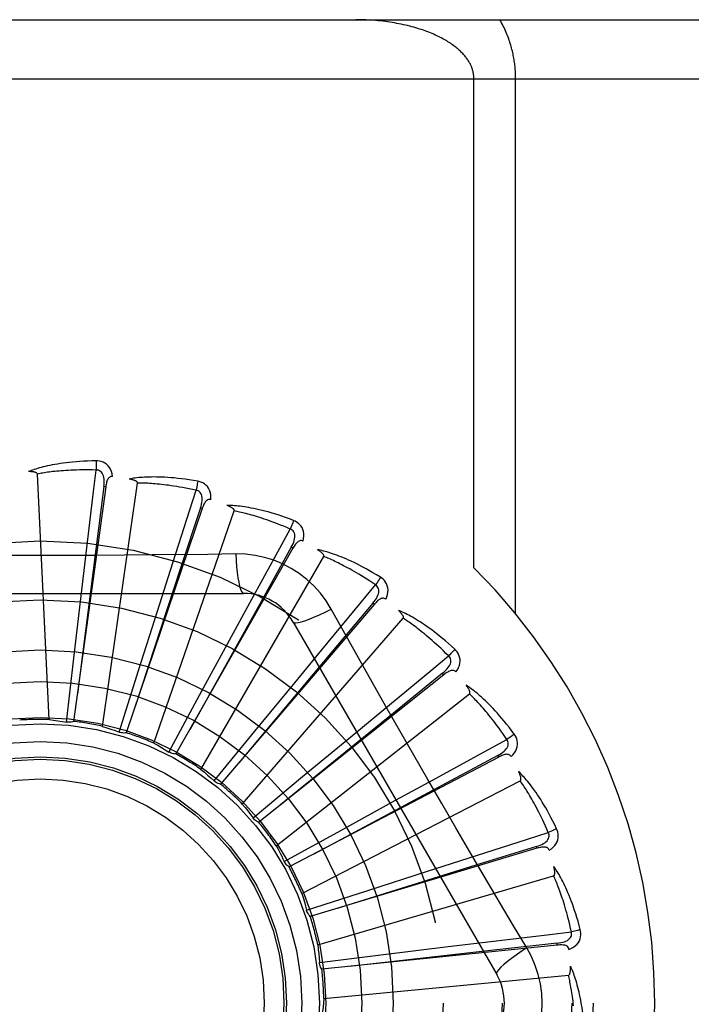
# Model space of a CAD drawing. Header units: inches. Extents: x 0 to 227, y 0 to 147.
# Tile 177 of 256: x 97.911 to 98.253, y 79.992 to 80.492. Entities that reach past the tile are written whole.
import ezdxf

# ---------------------------------------------------------------- set-up
doc = ezdxf.new("R2010")
doc.units = ezdxf.units.IN
doc.header["$LTSCALE"] = 12.4666666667
doc.header["$MEASUREMENT"] = 0
doc.linetypes.add('HIDDEN', pattern=[0.2, 0.1, -0.1])
doc.layers.add('RIGHTHAND_DOOR_ASSEMBLY', color=7, linetype='CONTINUOUS')

msp = doc.modelspace()

# ---------------------------------------------------------------- linework, layer by layer
at = {"layer": 'RIGHTHAND_DOOR_ASSEMBLY', "color": 8, "linetype": 'HIDDEN'}
for p, q in [((97.4379499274, 80.4923932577), (98.4999499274, 80.4923932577)), ((97.4379499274, 80.4623932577), (98.5299499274, 80.4623932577)), ((98.14202352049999, 80.2137606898), (98.14202352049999, 80.4623932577)), ((98.163236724, 80.1903715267), (98.163236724, 80.4623932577)), ((97.92602486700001, 80.13657187), (97.9200786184, 80.2613989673)), ((97.9548048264, 80.25487510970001), (97.938480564, 80.1356355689)), ((97.95322817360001, 80.1331005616), (97.97101308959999, 80.2567973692)), ((97.95480485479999, 80.2548753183), (97.95385405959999, 80.2550050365)), ((98.00387714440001, 80.243819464), (98.0029680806, 80.24412677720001)), ((98.0038770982, 80.2438193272), (97.96528158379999, 80.1298239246)), ((97.9792829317, 80.1245437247), (98.0201562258, 80.2426393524)), ((98.04997029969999, 80.2236764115), (98.0491358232, 80.22415021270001)), ((97.9422712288, 80.1994137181), (97.9448338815, 80.2210159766)), ((98.0499702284, 80.223676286), (97.9904984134, 80.1190451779)), ((98.00324745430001, 80.11121062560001), (98.0657318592, 80.2194367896)), ((98.0209084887, 80.2207475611), (98.0067397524, 80.2205381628)), ((97.98107384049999, 80.19173213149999), (97.98767843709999, 80.21245902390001)), ((97.8180079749, 80.20072665), (98.0248918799, 80.20072665)), ((97.9385748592, 80.1678358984), (97.9422712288, 80.1994137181)), ((98.0914183, 80.1951740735), (98.0132196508, 80.1036889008)), ((98.0177214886, 80.1768459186), (98.0281293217, 80.1959483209)), ((98.0914183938, 80.1951741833), (98.0906886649, 80.1957973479)), ((97.9714681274, 80.1614245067), (97.98107384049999, 80.19173213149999)), ((98.02425560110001, 80.0935831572), (98.1060927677, 80.1880282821)), ((98.05015096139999, 80.18614331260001), (98.1535929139, 80.0069765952)), ((98.0025536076, 80.1489038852), (98.0177214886, 80.1768459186)), ((98.0508896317, 80.155293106), (98.0647245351, 80.17208060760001)), ((97.93482171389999, 80.1352567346), (97.9385748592, 80.1678358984)), ((97.9616171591, 80.1301443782), (97.9714681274, 80.1614245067)), ((98.1267232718, 80.1593428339), (98.0326240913, 80.0843101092)), ((98.12672338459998, 80.159342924), (98.1261247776, 80.1600929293)), ((98.03070778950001, 80.13072656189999), (98.0508896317, 80.155293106)), ((97.98696085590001, 80.1200533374), (98.0025536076, 80.1489038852)), ((98.0415480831, 80.0722984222), (98.13978020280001, 80.149549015)), ((98.0793794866, 80.1278526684), (98.0961414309, 80.14171852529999)), ((98.00993681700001, 80.1053483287), (98.03070778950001, 80.13072656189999)), ((98.0549131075, 80.1075495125), (98.0793794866, 80.1278526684)), ((98.15460913, 80.1174776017), (98.04801040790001, 80.0616092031)), ((98.154609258, 80.1174776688), (98.15416340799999, 80.11832740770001)), ((98.0297146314, 80.0865608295), (98.0549131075, 80.1075495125)), ((98.0544999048, 80.0481257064), (98.165576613, 80.1053897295)), ((98.10216135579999, 80.0955163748), (98.1212445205, 80.1059594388)), ((98.0742947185, 80.0802104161), (98.10216135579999, 80.0955163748)), ((98.045579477, 80.0643698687), (98.0742947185, 80.0802104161)), ((98.1740680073, 80.0710914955), (98.0588224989, 80.0364066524)), ((98.17406814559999, 80.0710915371), (98.1737911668, 80.0720102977)), ((98.0456990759, 80.064128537), (98.04557946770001, 80.0643698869)), ((98.11841184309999, 80.059452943), (98.139126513, 80.0660957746)), ((98.0881521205, 80.0496973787), (98.11841184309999, 80.059452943)), ((98.0626429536, 80.0219386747), (98.1825496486, 80.057146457)), ((98.05695795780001, 80.0395774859), (98.0881521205, 80.0496973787)), ((98.1689398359, 80.02043676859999), (98.1616741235, 80.0326025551)), ((98.18439660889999, 80.0218610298), (98.06466958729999, 80.0096133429)), ((98.0959844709, 80.01711322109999), (98.12754361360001, 80.0209657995)), ((98.12754361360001, 80.0209657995), (98.1491411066, 80.02356830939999)), ((98.18439675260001, 80.0218610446), (98.18429865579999, 80.0228156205)), ((98.06343882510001, 80.0130797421), (98.0959844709, 80.01711322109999)), ((98.0656829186, 79.99468379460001), (98.1900858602, 80.0065628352))]:
    msp.add_line(p, q, dxfattribs=at)
for points in [[(98.14202352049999, 80.4623932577), (98.1420196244, 80.46273098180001), (98.1420084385, 80.46306587), (98.1419900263, 80.4633967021), (98.141964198, 80.4637269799), (98.1419308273, 80.46406019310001), (98.1418897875, 80.4643951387), (98.14184096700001, 80.4647317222), (98.14178419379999, 80.465070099), (98.14171932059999, 80.4654103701), (98.14164616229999, 80.4657525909), (98.141564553, 80.4660968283), (98.14147428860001, 80.4664431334), (98.1413751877, 80.4667915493), (98.1412670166, 80.4671421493), (98.14114958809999, 80.4674949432), (98.1410225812, 80.46785014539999), (98.1408857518, 80.4682078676), (98.1407386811, 80.4685684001), (98.140581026, 80.4689319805), (98.14041231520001, 80.46929883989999), (98.1402321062, 80.4696692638), (98.1400399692, 80.4700432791), (98.1398354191, 80.4704210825), (98.1396181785, 80.4708024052), (98.1393878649, 80.4711871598), (98.13914430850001, 80.4715749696), (98.13888725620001, 80.4719655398), (98.138616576, 80.4723585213), (98.1383320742, 80.472753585), (98.1380336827, 80.4731503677), (98.137721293, 80.47354849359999), (98.13739483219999, 80.4739476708), (98.1370541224, 80.47434766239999), (98.13669937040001, 80.47474792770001), (98.1363306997, 80.4751479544), (98.1359481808, 80.4755474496), (98.13555270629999, 80.4759453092), (98.13514193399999, 80.47634347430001), (98.13471422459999, 80.47674328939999), (98.1342683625, 80.47714517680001), (98.1338019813, 80.4775506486), (98.1333168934, 80.4779575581), (98.1328139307, 80.4783645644), (98.1322936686, 80.4787709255), (98.1317571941, 80.4791754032), (98.1312038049, 80.4795782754), (98.1306332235, 80.4799794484), (98.13004526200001, 80.4803787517), (98.1294396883, 80.4807760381), (98.1288163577, 80.48117110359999), (98.1281750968, 80.4815637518), (98.12751575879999, 80.4819537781), (98.1268381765, 80.48234097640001), (98.12614223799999, 80.4827251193), (98.1254278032, 80.4831059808), (98.12469478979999, 80.4834833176), (98.12394308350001, 80.4838568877), (98.12317264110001, 80.4842264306), (98.12238338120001, 80.48459168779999), (98.12157530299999, 80.4849523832), (98.1207483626, 80.4853082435), (98.11990260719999, 80.4856589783), (98.11903803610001, 80.4860043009), (98.118154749, 80.4863439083), (98.1172527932, 80.4866775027), (98.1163323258, 80.4870047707), (98.1153934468, 80.4873254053), (98.1144363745, 80.4876390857), (98.11346126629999, 80.4879454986), (98.1124684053, 80.4882443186), (98.11145801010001, 80.4885352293), (98.1104304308, 80.4888179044), (98.1093859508, 80.48909202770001), (98.1083249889, 80.4893572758), (98.10724789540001, 80.4896133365), (98.1061551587, 80.4898598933), (98.1050472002, 80.490096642), (98.10392457, 80.4903232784), (98.1027877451, 80.4905395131), (98.1016373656, 80.4907450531), (98.1004739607, 80.490939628), (98.0992983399, 80.4911229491), (98.0981111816, 80.4912947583), (98.0969134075, 80.4914547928), (98.0957058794, 80.4916028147), (98.0944894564, 80.4917386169), (98.0932650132, 80.49186200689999), (98.09203336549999, 80.491972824), (98.09079533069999, 80.4920709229), (98.08955177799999, 80.4921561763), (98.0883035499, 80.4922284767), (98.08705154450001, 80.4922877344), (98.0857966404, 80.4923338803), (98.0845397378, 80.4923668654), (98.0832821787, 80.4923866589), (98.0820235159, 80.4923932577)], [(98.163236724, 80.4623932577), (98.1632329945, 80.463065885), (98.16322159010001, 80.4637407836), (98.1632025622, 80.4644178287), (98.1631757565, 80.4650973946), (98.1631410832, 80.4657797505), (98.1630983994, 80.4664650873), (98.16304758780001, 80.467153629), (98.1629884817, 80.4678455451), (98.16292093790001, 80.46854103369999), (98.1628447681, 80.4692402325), (98.16275980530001, 80.4699433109), (98.16266584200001, 80.4706503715), (98.16256269, 80.4713615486), (98.162450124, 80.4720769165), (98.1623279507, 80.4727965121), (98.162195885, 80.47352058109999), (98.1620537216, 80.4742491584), (98.16190102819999, 80.4749829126), (98.1617374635, 80.475722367), (98.1615625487, 80.4764679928), (98.16137586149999, 80.47722033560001), (98.16117689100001, 80.4779796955), (98.1609650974, 80.478746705), (98.16074014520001, 80.47952091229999), (98.1605015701, 80.4803023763), (98.1602492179, 80.4810901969), (98.1599828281, 80.4818837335), (98.1597022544, 80.4826822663), (98.15940729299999, 80.48348510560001), (98.159097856, 80.4842915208), (98.1587737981, 80.4851007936), (98.1584350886, 80.4859121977), (98.1580816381, 80.48672500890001), (98.15771347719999, 80.4875385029), (98.1573305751, 80.488351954), (98.1569330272, 80.48916464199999), (98.1565208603, 80.48997584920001), (98.1560942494, 80.4907848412), (98.15565340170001, 80.4915905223), (98.1551982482, 80.4923932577)], [(97.9498931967, 80.2681094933), (97.9476648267, 80.2680624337), (97.94553256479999, 80.2679880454), (97.94349859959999, 80.2678893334), (97.94155681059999, 80.2677683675), (97.93970296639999, 80.2676268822), (97.93793340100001, 80.2674671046), (97.9362441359, 80.2672907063), (97.93463173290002, 80.2670997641), (97.9330924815, 80.2668959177), (97.9316231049, 80.2666811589), (97.93022006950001, 80.2664571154), (97.92888034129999, 80.2662257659), (97.9276003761, 80.26598938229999), (97.9263780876, 80.2657481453), (97.9252107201, 80.26550287), (97.92409677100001, 80.2652532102), (97.9230344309, 80.26499861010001), (97.92202195, 80.2647398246), (97.9210576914, 80.2644768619), (97.92013953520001, 80.2642109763), (97.9192655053, 80.2639429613), (97.91843352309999, 80.2636739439), (97.9176415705, 80.2634055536), (97.916887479, 80.2631368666), (97.9161681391, 80.2628671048), (97.91548444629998, 80.26259706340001)], [(97.95828247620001, 80.2601413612), (97.95804336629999, 80.2614784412), (97.9576956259, 80.26269310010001), (97.95723773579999, 80.26379354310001), (97.95667485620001, 80.264768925), (97.9560094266, 80.2656187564), (97.9552527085, 80.2663399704), (97.95440639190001, 80.2669312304), (97.9535047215, 80.2673973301), (97.9525720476, 80.2677338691), (97.9516399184, 80.2679594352), (97.9507512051, 80.2680850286), (97.9498931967, 80.2681094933)], [(97.9498931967, 80.2681094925), (97.9499300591, 80.26748764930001), (97.9499569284, 80.2667770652), (97.949972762, 80.2660006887), (97.9499772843, 80.26517273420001), (97.9499704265, 80.2643083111), (97.9499525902, 80.2634368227)], [(97.9200786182, 80.2613989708), (97.9200380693, 80.26156710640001), (97.9199597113, 80.261716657), (97.9198397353, 80.2618466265), (97.9196895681, 80.2619600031), (97.9195185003, 80.2620588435), (97.9193291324, 80.2621449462), (97.91912738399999, 80.2622203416), (97.9189125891, 80.26228639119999), (97.9186857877, 80.26234505), (97.91844778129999, 80.2623965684), (97.91819954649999, 80.26244175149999), (97.91794159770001, 80.26248089), (97.91767518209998, 80.2625144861), (97.9173990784, 80.26254271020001), (97.91711286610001, 80.2625659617), (97.91681539, 80.26258405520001), (97.9165001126, 80.2625971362), (97.91618276, 80.2626046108), (97.91587857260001, 80.2626058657), (97.91558247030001, 80.2626011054)], [(97.94995285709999, 80.2634368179), (97.9481029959, 80.2634767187), (97.946327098, 80.2634996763), (97.9446267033, 80.26350502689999), (97.9429971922, 80.2634947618), (97.9414353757, 80.2634702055), (97.9399385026, 80.2634326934), (97.93850360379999, 80.2633836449), (97.93712814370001, 80.2633241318), (97.93580936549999, 80.26325538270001), (97.9345449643, 80.2631783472), (97.9333324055, 80.2630940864), (97.9321696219, 80.26300349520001), (97.9310543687, 80.2629075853), (97.92998464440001, 80.2628070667), (97.9289582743, 80.26270289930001), (97.9279735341, 80.2625953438), (97.927028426, 80.2624849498), (97.926121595, 80.2623718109), (97.92525143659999, 80.2622561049), (97.92441670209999, 80.2621381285), (97.9236160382, 80.2620181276), (97.922848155, 80.2618964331), (97.9221117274, 80.26177335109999), (97.92140550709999, 80.2616492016), (97.9207275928, 80.2615244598), (97.9200786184, 80.2613989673)], [(97.9448338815, 80.2210159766), (97.94862259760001, 80.2524696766), (97.94995285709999, 80.2634368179)], [(97.9538525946, 80.2550048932), (97.953962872, 80.2560368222), (97.95401927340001, 80.2570180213), (97.9540190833, 80.2579511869), (97.9539600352, 80.2588328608), (97.9538374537, 80.2596625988), (97.9536501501, 80.2604334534), (97.9533983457, 80.2611429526), (97.9530767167, 80.2617741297), (97.9526816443, 80.2623089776), (97.952218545, 80.2627457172), (97.9516892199, 80.2630757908), (97.95111943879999, 80.2633011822), (97.9505385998, 80.2634215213), (97.9499485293, 80.2634373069)], [(97.9582860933, 80.260140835), (97.95782429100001, 80.260158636), (97.95739763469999, 80.2600926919), (97.95700461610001, 80.2599379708), (97.9566497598, 80.2597095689), (97.956339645, 80.25941991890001), (97.95606659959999, 80.2590719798), (97.9558259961, 80.258670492), (97.9556152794, 80.2582225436), (97.95543154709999, 80.25773506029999), (97.9552712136, 80.2572132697), (97.9551302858, 80.2566641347), (97.955007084, 80.2560893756), (97.95489822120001, 80.2554935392), (97.9548048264, 80.25487510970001)], [(98.00155883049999, 80.2577440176), (97.99936182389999, 80.2581195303), (97.9972540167, 80.2584500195), (97.9952381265, 80.2587380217), (97.9933085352, 80.25898672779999), (97.99146141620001, 80.2591986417), (97.989693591, 80.2593766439), (97.9880014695, 80.2595231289), (97.98638206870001, 80.2596407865), (97.9848320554, 80.2597319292), (97.983348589, 80.25979913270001), (97.9819285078, 80.2598446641), (97.980569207, 80.25987104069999), (97.9792676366, 80.2598811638), (97.97802178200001, 80.2598756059), (97.9768290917, 80.2598556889), (97.97568802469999, 80.25982135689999), (97.974596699, 80.259772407), (97.9735535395, 80.25970991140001), (97.97255694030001, 80.2596341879), (97.9716050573, 80.2595468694), (97.9706961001, 80.259449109), (97.9698282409, 80.2593424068), (97.9689998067, 80.2592287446), (97.9682084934, 80.2591076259), (97.9674511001, 80.2589788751), (97.9667286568, 80.2588431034)], [(97.95385405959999, 80.2550050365), (97.94975149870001, 80.22299769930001), (97.94042507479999, 80.1497032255)], [(97.97101308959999, 80.2567973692), (97.9710050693, 80.2569701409), (97.9709564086, 80.2571318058), (97.97086317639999, 80.25728210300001), (97.97073716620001, 80.2574218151), (97.9705879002, 80.2575512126), (97.9704182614, 80.2576715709), (97.9702344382, 80.2577837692), (97.97003603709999, 80.2578892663), (97.9698244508, 80.2579897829), (97.96960050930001, 80.2580854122), (97.9693653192, 80.2581767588), (97.9691194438, 80.258264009), (97.9688642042, 80.2583474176), (97.96859843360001, 80.258427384), (97.968321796, 80.2585043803), (97.9680331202, 80.2585784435), (97.96773140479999, 80.258650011), (97.9674158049, 80.2587183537), (97.96708499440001, 80.2587828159), (97.96673941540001, 80.25884361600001)], [(98.00073310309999, 80.2531444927), (97.9989243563, 80.253534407), (97.99718496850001, 80.2538934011), (97.9955163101, 80.25422045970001), (97.9939142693, 80.25451862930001), (97.9923760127, 80.2547900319), (97.9908990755, 80.2550364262), (97.98948081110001, 80.25525976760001), (97.9881189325, 80.2554615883), (97.9868109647, 80.255643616), (97.9855548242, 80.25580721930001), (97.984348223, 80.2559539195), (97.98318930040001, 80.2560849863), (97.9820760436, 80.2562018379), (97.9810066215, 80.25630555), (97.97997908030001, 80.2563974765), (97.9789917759, 80.2564781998), (97.9780428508, 80.2565486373), (97.97713099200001, 80.2566091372), (97.97625465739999, 80.2566601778), (97.9754126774, 80.2567022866), (97.9746037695, 80.2567359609), (97.9738267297, 80.2567617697), (97.9730803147, 80.25678026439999), (97.9723633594, 80.25679199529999), (97.97167408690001, 80.2567977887), (97.97101308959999, 80.2567973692)], [(98.00155883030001, 80.25774401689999), (98.0014777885, 80.2571295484), (98.00137039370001, 80.25643064), (98.0012401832, 80.2556711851), (98.0010887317, 80.25486048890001), (98.00091761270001, 80.2540081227), (98.0007328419, 80.2531445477)], [(98.0082885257, 80.2483321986), (98.0083067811, 80.24969036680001), (98.0081952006, 80.2509488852), (98.0079538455, 80.2521160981), (98.0075857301, 80.2531803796), (98.00709315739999, 80.2541407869), (98.00648660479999, 80.2549921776), (98.0057674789, 80.25573291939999), (98.00497031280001, 80.2563612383), (98.00411818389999, 80.2568682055), (98.0032455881, 80.257266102), (98.00239670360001, 80.2575576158), (98.00155883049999, 80.2577440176)], [(97.98767843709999, 80.21245902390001), (97.99735133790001, 80.24262729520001), (98.00073310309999, 80.2531444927)], [(98.002966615, 80.2441269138), (98.0032701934, 80.2451193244), (98.00351126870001, 80.2460721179), (98.0036876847, 80.2469884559), (98.0037965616, 80.2478653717), (98.0038332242, 80.248703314), (98.0037951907, 80.2494956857), (98.00368221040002, 80.2502400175), (98.0034858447, 80.2509206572), (98.0031991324, 80.2515206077), (98.0028270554, 80.2520370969), (98.0023697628, 80.25246138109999), (98.0018529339, 80.25279053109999), (98.00130536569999, 80.25301862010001), (98.00072894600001, 80.2531457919)], [(98.0029680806, 80.24412677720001), (97.99288223, 80.2134742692), (97.96985327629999, 80.1432693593)], [(98.008292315, 80.2483309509), (98.0078419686, 80.24843586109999), (98.00741037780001, 80.2484518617), (98.00699512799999, 80.2483742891), (98.0066034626, 80.2482171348), (98.00624414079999, 80.2479913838), (98.0059101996, 80.2477013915), (98.00559798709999, 80.2473526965), (98.00530632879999, 80.2469527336), (98.00503367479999, 80.2465088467), (98.0047775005, 80.2460268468), (98.00453520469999, 80.2455143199), (98.0043054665, 80.2449732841), (98.0040858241, 80.2444088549), (98.0038770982, 80.2438193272)], [(98.0503291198, 80.2377880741), (98.04824288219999, 80.238572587), (98.04623571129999, 80.2392960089), (98.0443107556, 80.2399603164), (98.0424631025, 80.24056970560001), (98.0406894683, 80.2411273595), (98.0389872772, 80.2416367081), (98.03735345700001, 80.24210078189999), (98.0357855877, 80.242522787), (98.034280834, 80.2429056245), (98.0328368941, 80.24325236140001), (98.0314510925, 80.2435658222), (98.0301213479, 80.2438489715), (98.02884521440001, 80.2441052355), (98.02762082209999, 80.2443355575), (98.026445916, 80.2445417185), (98.0253189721, 80.2447239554), (98.0242381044, 80.2448824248), (98.02320196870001, 80.2450184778), (98.0222090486, 80.2451327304), (98.02125784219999, 80.24522713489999), (98.02034680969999, 80.24530316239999), (98.0194744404, 80.2453626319), (98.01863946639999, 80.2454078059), (98.01783953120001, 80.245438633), (98.01707145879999, 80.2454555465), (98.0163363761, 80.2454589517)], [(98.0201562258, 80.2426393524), (98.0201810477, 80.2428105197), (98.0201638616, 80.24297847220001), (98.0201007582, 80.2431436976), (98.0200034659, 80.24330473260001), (98.0198813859, 80.2434600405), (98.0197375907, 80.243610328), (98.01957832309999, 80.2437552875), (98.01940347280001, 80.2438964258), (98.019214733, 80.2440351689), (98.01901293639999, 80.2441714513), (98.0187992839, 80.2443056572), (98.018574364, 80.2444378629), (98.01833952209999, 80.2445680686), (98.0180936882, 80.2446968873), (98.0178366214, 80.2448248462), (98.0175671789, 80.2449522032), (98.01727938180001, 80.24508151), (98.0169874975, 80.2452064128), (98.0167053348, 80.2453207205), (98.0164282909, 80.245426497)], [(98.04864784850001, 80.2334279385), (98.0469455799, 80.2341531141), (98.04530556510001, 80.2348348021), (98.04372895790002, 80.2354717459), (98.042212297, 80.2360677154), (98.0407532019, 80.2366253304), (98.0393495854, 80.23714678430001), (98.0379992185, 80.2376344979), (98.0367001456, 80.2380904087), (98.03545026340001, 80.2385166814), (98.03424778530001, 80.23891505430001), (98.0330907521, 80.2392874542), (98.0319775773, 80.23963548), (98.0309065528, 80.2399609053), (98.0298760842, 80.2402651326), (98.0288845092, 80.2405498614), (98.0279303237, 80.2408159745), (98.0270118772, 80.2410647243), (98.0261279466, 80.2412967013), (98.025277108, 80.2415126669), (98.02445831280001, 80.2417133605), (98.0236703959, 80.24189951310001), (98.0229122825, 80.2420719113), (98.02218285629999, 80.2422313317), (98.0214810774, 80.24237853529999), (98.0208053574, 80.2425146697), (98.0201562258, 80.2426393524)], [(98.0503291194, 80.2377880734), (98.0501332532, 80.23720004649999), (98.0498955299, 80.2365340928), (98.04962394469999, 80.2358130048), (98.0493218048, 80.2350456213), (98.0489924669, 80.234241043), (98.0486476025, 80.233428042)], [(98.0551560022, 80.2272727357), (98.0554309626, 80.2286029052), (98.0555595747, 80.2298597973), (98.0555434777, 80.2310515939), (98.05538343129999, 80.2321663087), (98.0550815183, 80.2332025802), (98.05464705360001, 80.23415337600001), (98.05408110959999, 80.2350168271), (98.0534172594, 80.2357846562), (98.05267647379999, 80.2364437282), (98.0518949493, 80.2369995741), (98.05111657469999, 80.2374464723), (98.0503291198, 80.2377880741)], [(98.0281293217, 80.1959483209), (98.0433368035, 80.2237408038), (98.04864784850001, 80.2334279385)], [(98.04913440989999, 80.2241506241), (98.0496203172, 80.225067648), (98.0500373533, 80.22595759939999), (98.05038399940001, 80.22682399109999), (98.05065686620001, 80.22766445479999), (98.05085144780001, 80.2284803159), (98.05096405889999, 80.2292655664), (98.05099398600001, 80.2300178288), (98.05092998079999, 80.2307233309), (98.0507619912, 80.2313667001), (98.05049438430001, 80.2319442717), (98.0501256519, 80.2324474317), (98.0496804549, 80.23286844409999), (98.04918594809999, 80.2331960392), (98.0486440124, 80.233430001)], [(98.0491358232, 80.22415021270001), (98.0334312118, 80.1959603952), (97.99753205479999, 80.1313824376)], [(98.0551587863, 80.2272710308), (98.0547368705, 80.2274591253), (98.0543163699, 80.227556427), (98.0538939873, 80.2275588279), (98.0534796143, 80.2274786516), (98.0530840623, 80.22732498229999), (98.05270127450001, 80.2271034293), (98.052328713, 80.2268201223), (98.051966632, 80.22648258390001), (98.0516148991, 80.2260983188), (98.051272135, 80.2256735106), (98.05093722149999, 80.2252161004), (98.0506092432, 80.2247283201), (98.0502867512, 80.2242156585), (98.0499702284, 80.223676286)], [(98.0067397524, 80.2205381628), (97.978408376, 80.2202309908), (97.9641975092, 80.2201012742), (97.9499680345, 80.22000870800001), (97.9357384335, 80.2199415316), (97.92149971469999, 80.21992475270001), (97.9072598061, 80.219938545), (97.8930252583, 80.2200040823), (97.87879008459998, 80.2200956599)], [(98.0209083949, 80.2207495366), (98.0211039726, 80.2173629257), (98.02135792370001, 80.214178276), (98.0216606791, 80.21129533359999), (98.02201098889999, 80.2086959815), (98.0224088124, 80.2063850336), (98.02284870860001, 80.20442278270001), (98.02332451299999, 80.2028410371), (98.0238290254, 80.2016783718), (98.0243564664, 80.2009664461), (98.02489156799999, 80.20072665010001)], [(98.0694812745, 80.1927040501), (98.0668841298, 80.19690217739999), (98.0639445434, 80.2008253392), (98.0606721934, 80.2044617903), (98.0570913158, 80.2077872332), (98.0532204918, 80.2107845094), (98.04909481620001, 80.2134247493), (98.04474613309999, 80.2156811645), (98.0402125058, 80.2175400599), (98.0355356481, 80.2189869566), (98.03074005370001, 80.2200103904), (98.0258592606, 80.2205977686), (98.0209084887, 80.2207475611)], [(98.0944413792, 80.20896292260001), (98.0925413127, 80.2101280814), (98.0907073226, 80.2112182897), (98.0889428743, 80.2122348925), (98.08724393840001, 80.2131829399), (98.08560789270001, 80.2140661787), (98.0840328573, 80.21488846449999), (98.08251638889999, 80.21565335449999), (98.0810567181, 80.2163644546), (98.0796516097, 80.2170251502), (98.07829938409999, 80.21763888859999), (98.07699794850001, 80.2182089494), (98.07574582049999, 80.2187386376), (98.07454124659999, 80.2192317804), (98.07338256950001, 80.21968965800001), (98.0722679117, 80.2201144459), (98.0711958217, 80.220506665), (98.0701644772, 80.2208668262), (98.069172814, 80.22119651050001), (98.06821945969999, 80.2214966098), (98.067303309, 80.2217693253), (98.0664231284, 80.2220163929), (98.0655777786, 80.2222398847), (98.06476644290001, 80.2224422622), (98.06398679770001, 80.2226239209), (98.06323580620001, 80.2227858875), (98.0625146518, 80.22292834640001)], [(98.0657318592, 80.2194367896), (98.0657886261, 80.2196001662), (98.0658035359, 80.219768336), (98.065772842, 80.219942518), (98.0657077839, 80.22011905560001), (98.0656173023, 80.2202946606), (98.0655045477, 80.22046944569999), (98.0653755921, 80.2206419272), (98.0652306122, 80.2208136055), (98.06507154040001, 80.2209855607), (98.0648991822, 80.2211575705), (98.0647147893, 80.2213297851), (98.0645189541, 80.221502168), (98.0643129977, 80.22167446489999), (98.06409598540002, 80.2218474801), (98.06386778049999, 80.2220217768), (98.0636273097, 80.2221978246), (98.06337405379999, 80.22237625), (98.0631062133, 80.2225571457), (98.06282156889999, 80.2227408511), (98.06252086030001, 80.22292725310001)], [(98.09196532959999, 80.204999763), (98.09043106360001, 80.2060339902), (98.0889496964, 80.207013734), (98.08752212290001, 80.2079375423), (98.08614565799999, 80.2088097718), (98.08481846, 80.2096334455), (98.08353889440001, 80.2104111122), (98.0823052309, 80.2111455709), (98.0811159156, 80.2118390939), (98.07996929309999, 80.212494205), (98.07886393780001, 80.2131129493), (98.0777982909, 80.2136975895), (98.0767710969, 80.2142499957), (98.0757810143, 80.2147722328), (98.07482674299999, 80.2152659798), (98.0739069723, 80.21573322), (98.0730203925, 80.2161751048), (98.07216561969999, 80.2165931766), (98.0713415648, 80.2169882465), (98.07054697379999, 80.2173613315), (98.0697809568, 80.2177133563), (98.0690425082, 80.2180452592), (98.06833072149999, 80.21835801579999), (98.0676446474, 80.2186526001), (98.0669834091, 80.2189299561), (98.0663456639, 80.2191915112), (98.0657318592, 80.2194367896)], [(98.09444137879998, 80.208962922), (98.0941377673, 80.2084225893), (98.0937783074, 80.2078136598), (98.0933751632, 80.2071570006), (98.09293325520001, 80.206460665), (98.0924576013, 80.2057329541), (98.0919651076, 80.2049999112)], [(98.0971910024, 80.19772410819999), (98.09771274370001, 80.1989782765), (98.0980769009, 80.2001881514), (98.0982866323, 80.2013614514), (98.0983404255, 80.2024862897), (98.09824007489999, 80.2035609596), (98.09799339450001, 80.20457678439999), (98.09760108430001, 80.2055317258), (98.09709454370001, 80.2064113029), (98.0964918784, 80.20719864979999), (98.09582967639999, 80.20789234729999), (98.09514994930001, 80.2084784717), (98.0944413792, 80.20896292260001)], [(98.0647245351, 80.17208060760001), (98.0849169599, 80.1964928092), (98.09196532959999, 80.204999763)], [(98.0906873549, 80.1957980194), (98.0913380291, 80.1966065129), (98.0919159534, 80.1974014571), (98.0924203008, 80.1981865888), (98.0928472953, 80.1989602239), (98.0931927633, 80.1997245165), (98.093451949, 80.2004742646), (98.0936237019, 80.2012072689), (98.09369437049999, 80.20191213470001), (98.093651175, 80.2025756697), (98.09349771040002, 80.20319344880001), (98.0932308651, 80.2037572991), (98.09287339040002, 80.2042549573), (98.0924498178, 80.2046702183), (98.0919619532, 80.2050025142)], [(98.0906886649, 80.1957973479), (98.06993289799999, 80.1710890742), (98.0224610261, 80.1144720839)], [(98.09719402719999, 80.197721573), (98.0968162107, 80.1979858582), (98.0964221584, 80.19816097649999), (98.0960077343, 80.198243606), (98.09558534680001, 80.1982437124), (98.0951677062, 80.1981678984), (98.09474977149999, 80.1980229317), (98.094330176, 80.19781533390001), (98.09391060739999, 80.1975524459), (98.0934923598, 80.1972416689), (98.093075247, 80.1968893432), (98.0926596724, 80.196503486), (98.09224516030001, 80.1960864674), (98.0918313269, 80.1956439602), (98.0914183, 80.1951740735)], [(98.0501511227, 80.1861430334), (98.0506116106, 80.1858044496), (98.0514557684, 80.1856979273), (98.0526481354, 80.1858221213), (98.05417773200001, 80.18616842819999), (98.056044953, 80.1867379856), (98.058230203, 80.1875309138), (98.0607035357, 80.188537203), (98.0634311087, 80.1897459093), (98.06638614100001, 80.1911486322), (98.0694830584, 80.1927049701)], [(98.0973160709, 80.1431889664), (98.08334760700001, 80.1679406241), (98.0764096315, 80.18028478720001), (98.0694812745, 80.1927040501)], [(98.13230127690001, 80.1723103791), (98.1306560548, 80.1738140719), (98.1290615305, 80.1752316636), (98.1275213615, 80.1765638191), (98.1260325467, 80.1778162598), (98.12459322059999, 80.17899316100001), (98.1232022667, 80.1800986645), (98.1218579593, 80.1811367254), (98.12055924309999, 80.1821112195), (98.11930456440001, 80.1830258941), (98.118092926, 80.1838844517), (98.1169228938, 80.1846905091), (98.1157936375, 80.1854475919), (98.1147041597, 80.1861597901), (98.11365307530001, 80.18682867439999), (98.1126389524, 80.1874567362), (98.1116604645, 80.1880447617), (98.11071591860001, 80.1885935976), (98.1098045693, 80.1891049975), (98.1089252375, 80.1895800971), (98.10807725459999, 80.19002126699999), (98.10725973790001, 80.190430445), (98.10647196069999, 80.1908098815), (98.10571358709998, 80.1911621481), (98.10498241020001, 80.1914880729), (98.1042756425, 80.19178923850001), (98.1035944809, 80.19206560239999)], [(98.1060927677, 80.1880282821), (98.10617942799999, 80.188177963), (98.10622589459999, 80.1883402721), (98.10622871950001, 80.1885171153), (98.1061982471, 80.1887027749), (98.1061426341, 80.18889233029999), (98.10606499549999, 80.1890852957), (98.1059710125, 80.1892790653), (98.105861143, 80.1894750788), (98.1057374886, 80.18967403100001), (98.1056007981, 80.18987555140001), (98.10545232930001, 80.1900795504), (98.1052926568, 80.19028588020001), (98.1051230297, 80.1904940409), (98.1049426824, 80.1907049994), (98.1047515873, 80.1909193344), (98.1045487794, 80.19113771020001), (98.104333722, 80.1913609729), (98.1041051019, 80.191589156), (98.1038612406, 80.19182261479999), (98.1036026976, 80.1920612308)], [(98.1291199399, 80.16888743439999), (98.1278091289, 80.17019333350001), (98.12653994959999, 80.17143572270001), (98.125313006, 80.1726130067), (98.12412648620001, 80.1737299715), (98.12297915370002, 80.17478993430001), (98.1218698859, 80.17579570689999), (98.12079751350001, 80.17675036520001), (98.11976094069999, 80.1776564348), (98.1187590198, 80.178516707), (98.11779073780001, 80.1793334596), (98.1168549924, 80.1801092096), (98.1159509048, 80.1808460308), (98.1150775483, 80.1815462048), (98.1142339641, 80.1822116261), (98.1134192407, 80.1828444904), (98.11263230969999, 80.1834461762), (98.11187210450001, 80.1840184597), (98.11113770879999, 80.1845623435), (98.11042808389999, 80.1850790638), (98.10974253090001, 80.1855696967), (98.10908024, 80.186035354), (98.1084405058, 80.1864771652), (98.1078225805, 80.1868962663), (98.1072257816, 80.1872937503), (98.1066490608, 80.1876712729), (98.1060927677, 80.1880282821)], [(98.1323012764, 80.1723103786), (98.1319008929, 80.1718372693), (98.1314326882, 80.1713073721), (98.1309125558, 80.1707388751), (98.13034685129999, 80.170138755), (98.12974207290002, 80.1695142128), (98.1291197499, 80.1688876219)], [(98.13287424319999, 80.1607543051), (98.1336238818, 80.16188699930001), (98.1342104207, 80.1630060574), (98.13463842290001, 80.1641184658), (98.1349041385, 80.1652128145), (98.13500899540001, 80.1662870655), (98.1349590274, 80.16733122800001), (98.1347545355, 80.1683431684), (98.1344236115, 80.1693027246), (98.13398084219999, 80.1701899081), (98.13346188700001, 80.1709964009), (98.1329053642, 80.1717005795), (98.13230127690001, 80.1723103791)], [(98.0961414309, 80.14171852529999), (98.1205889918, 80.1618681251), (98.1291199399, 80.16888743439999)], [(98.1261236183, 80.1600938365), (98.1269155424, 80.1607645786), (98.12763346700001, 80.1614357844), (98.1282772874, 80.1621112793), (98.1288429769, 80.16279012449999), (98.12932684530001, 80.1634752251), (98.12972323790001, 80.1641623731), (98.130030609, 80.1648496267), (98.13023339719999, 80.1655283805), (98.13031655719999, 80.1661880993), (98.1302827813, 80.1668237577), (98.1301274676, 80.1674279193), (98.12987063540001, 80.16798423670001), (98.129533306, 80.1684721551), (98.1291171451, 80.16889077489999)], [(98.1261247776, 80.1600929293), (98.101068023, 80.1397592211), (98.0437391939, 80.0931494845)], [(98.1328762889, 80.1607516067), (98.1325544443, 80.1610830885), (98.13220019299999, 80.16132973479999), (98.13180895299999, 80.1614889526), (98.1313944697, 80.1615685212), (98.1309701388, 80.1615728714), (98.13053242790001, 80.1615094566), (98.1300812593, 80.1613849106), (98.12961966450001, 80.16120612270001), (98.12915031, 80.1609801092), (98.12867421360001, 80.1607131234), (98.1281932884, 80.1604129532), (98.1277075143, 80.1600820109), (98.127217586, 80.1597259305), (98.1267232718, 80.1593428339)], [(98.1625404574, 80.129155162), (98.1612095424, 80.13094304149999), (98.1599121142, 80.1326367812), (98.1586518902, 80.1342363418), (98.15742700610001, 80.13574790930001), (98.1562364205, 80.1371759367), (98.1550798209, 80.138524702), (98.15395626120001, 80.1397984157), (98.15286543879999, 80.141001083), (98.15180653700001, 80.1421366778), (98.15077927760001, 80.1432090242), (98.14978293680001, 80.1442219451), (98.1488173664, 80.1451790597), (98.1478823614, 80.1460845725), (98.14697685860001, 80.1469402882), (98.1460999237, 80.1477489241), (98.1452504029, 80.1485115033), (98.1444267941, 80.1492291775), (98.14362869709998, 80.1499038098), (98.1428551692, 80.1505367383), (98.1421060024, 80.1511304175), (98.1413806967, 80.1516869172), (98.14067896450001, 80.1522085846), (98.1400009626, 80.1526980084), (98.13934468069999, 80.15315641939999), (98.1387076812, 80.1535858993), (98.13809113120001, 80.1539861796)], [(98.13978020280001, 80.1495490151), (98.1398936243, 80.1496795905), (98.1399699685, 80.1498301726), (98.1400062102, 80.1500032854), (98.14001142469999, 80.1501913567), (98.1399926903, 80.1503880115), (98.1399529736, 80.150592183), (98.13989736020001, 80.15080023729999), (98.1398265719, 80.1510135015), (98.1397428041, 80.1512322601), (98.1396467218, 80.1514560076), (98.1395395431, 80.151684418), (98.1394218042, 80.1519172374), (98.1392946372, 80.1521537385), (98.1391574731, 80.1523950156), (98.13901039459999, 80.1526416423), (98.13885257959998, 80.15289445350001), (98.13868037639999, 80.15315882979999), (98.1385023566, 80.1534217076), (98.13832679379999, 80.1536704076), (98.1381509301, 80.1539091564)], [(98.1587688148, 80.1263961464), (98.1577288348, 80.1279265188), (98.156717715, 80.1293866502), (98.1557357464, 80.1307748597), (98.1547820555, 80.1320961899), (98.15385605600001, 80.1333541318), (98.1529571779, 80.1345516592), (98.1520848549, 80.1356920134), (98.1512384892, 80.1367778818), (98.1504174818, 80.1378122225), (98.1496212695, 80.1387974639), (98.1488492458, 80.1397362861), (98.14810094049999, 80.1406308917), (98.14737587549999, 80.1414836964), (98.14667346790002, 80.1422967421), (98.14599323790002, 80.1430723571), (98.1453343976, 80.1438120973), (98.1446962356, 80.1445179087), (98.14407804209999, 80.1451909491), (98.143479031, 80.145832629), (98.1428987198, 80.1464441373), (98.1423365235, 80.14702671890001), (98.1417919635, 80.14758161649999), (98.14126452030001, 80.1481100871), (98.1407537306, 80.148613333), (98.14025887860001, 80.14909317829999), (98.13978020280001, 80.149549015)], [(98.1616741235, 80.0326025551), (98.14724241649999, 80.0569846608), (98.1400246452, 80.0692267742), (98.1328297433, 80.0815035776), (98.12565676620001, 80.0937931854), (98.1185228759, 80.1061158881), (98.1114148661, 80.1184549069), (98.1043543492, 80.1308151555), (98.0973160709, 80.1431889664)], [(97.92602486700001, 80.13657187), (97.9282353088, 80.1362924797), (97.93043826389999, 80.1359801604), (97.93263373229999, 80.135634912), (97.93482171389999, 80.1352567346)], [(97.938480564, 80.1356355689), (97.9378947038, 80.13542873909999), (97.93729445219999, 80.1352792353), (97.936673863, 80.1351865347), (97.936048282, 80.1351514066), (97.93543295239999, 80.1351748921), (97.93482176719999, 80.135256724)], [(97.95322817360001, 80.1331005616), (97.955345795, 80.1324078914), (97.957449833, 80.1316843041), (97.95954028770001, 80.1309297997), (97.9616171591, 80.1301443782)], [(97.96528158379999, 80.1298239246), (97.9646671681, 80.12973170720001), (97.96404947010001, 80.12969850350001), (97.96342255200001, 80.1297249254), (97.962801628, 80.1298088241), (97.9622018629, 80.1299483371), (97.9616172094, 80.1301443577)], [(98.1625404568, 80.1291551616), (98.16205777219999, 80.1287663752), (98.1614977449, 80.1283346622), (98.1608794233, 80.12787487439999), (98.1602103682, 80.1273926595), (98.1594983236, 80.1268938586), (98.1587686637, 80.12639636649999)], [(98.1609160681, 80.1176994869), (98.1618665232, 80.1186698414), (98.1626542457, 80.11965767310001), (98.163285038, 80.1206689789), (98.1637530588, 80.1216932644), (98.1640593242, 80.12272825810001), (98.1642078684, 80.1237630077), (98.16419858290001, 80.12479536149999), (98.16405523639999, 80.1258002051), (98.1637883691, 80.12675515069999), (98.1634314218, 80.1276452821), (98.1630182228, 80.128442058), (98.1625404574, 80.129155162)], [(97.9792829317, 80.1245437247), (97.98123119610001, 80.1234628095), (97.9831602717, 80.1223541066), (97.9850701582, 80.12121761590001), (97.98696085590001, 80.1200533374)], [(98.1212445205, 80.1059594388), (98.149063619, 80.1211181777), (98.1587688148, 80.1263961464)], [(98.15416244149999, 80.118328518), (98.1550669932, 80.1188372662), (98.1558989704, 80.11936047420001), (98.1566589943, 80.1199019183), (98.1573429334, 80.1204614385), (98.15794771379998, 80.1210425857), (98.1584669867, 80.1216422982), (98.1588988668, 80.1222589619), (98.15922644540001, 80.12288707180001), (98.1594329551, 80.1235191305), (98.1595200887, 80.1241496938), (98.1594819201, 80.1247723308), (98.15933501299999, 80.1253672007), (98.1590961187, 80.1259101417), (98.1587667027, 80.1263999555)], [(97.9904984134, 80.1190451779), (97.9898776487, 80.1190709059), (97.9892648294, 80.1191552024), (97.988654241, 80.1192997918), (97.98806041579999, 80.119499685), (97.9874978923, 80.11975018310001), (97.9869609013, 80.12005330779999)], [(98.1609176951, 80.1176962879), (98.1606642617, 80.1180828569), (98.16036297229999, 80.1183921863), (98.16000884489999, 80.1186225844), (98.15961682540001, 80.1187791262), (98.1592008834, 80.11886366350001), (98.1587589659, 80.1188841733), (98.1582922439, 80.1188471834), (98.15780501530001, 80.1187588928), (98.15730121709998, 80.1186256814), (98.1567831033, 80.11845353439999), (98.1562540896, 80.1182497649), (98.15571462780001, 80.1180167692), (98.1551665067, 80.11775998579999), (98.15460913, 80.1174776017)], [(98.15416340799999, 80.11832740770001), (98.12571128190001, 80.1031031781), (98.06059750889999, 80.0681852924)], [(98.00324745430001, 80.11121062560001), (98.00495594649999, 80.1097805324), (98.0066403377, 80.1083267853), (98.00830062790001, 80.106849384), (98.00993681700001, 80.1053483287)], [(98.184065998, 80.0810570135), (98.1830974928, 80.0830644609), (98.18214405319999, 80.0849731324), (98.1812093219, 80.0867822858), (98.1802926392, 80.0884983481), (98.179393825, 80.0901258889), (98.1785133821, 80.0916691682), (98.1776511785, 80.0931324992), (98.176807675, 80.0945198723), (98.1759828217, 80.0958353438), (98.1751770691, 80.0970827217), (98.17439043, 80.0982658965), (98.173623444, 80.09938845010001), (98.17287670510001, 80.1004545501), (98.1721495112, 80.1014661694), (98.171441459, 80.1024261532), (98.1707516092, 80.1033357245), (98.17007870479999, 80.1041962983), (98.1694227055, 80.10500978), (98.16878293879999, 80.1057776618), (98.1681596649, 80.1065023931), (98.16755278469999, 80.1071861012), (98.16696246, 80.10783114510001), (98.16638933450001, 80.1084400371), (98.1658316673, 80.1090143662), (98.1652874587, 80.1095566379), (98.16475780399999, 80.1100663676)], [(98.165576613, 80.1053897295), (98.16571269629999, 80.1054964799), (98.16581615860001, 80.1056298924), (98.16588450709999, 80.1057930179), (98.16592522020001, 80.1059767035), (98.1659440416, 80.1061733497), (98.1659436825, 80.1063813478), (98.16592844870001, 80.10659616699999), (98.16589930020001, 80.1068189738), (98.1658584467, 80.107049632), (98.1658064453, 80.1072875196), (98.1657444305, 80.1075320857), (98.1656728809, 80.1077829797), (98.1655927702, 80.10803927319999), (98.16550374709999, 80.1083021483), (98.16540600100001, 80.1085721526), (98.16529888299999, 80.10885026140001), (98.16518217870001, 80.1091375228), (98.165054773, 80.1094342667), (98.1649153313, 80.1097412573), (98.1647642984, 80.1100582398)], [(98.0132196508, 80.1036889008), (98.0126149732, 80.10383164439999), (98.0120291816, 80.1040303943), (98.011456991, 80.1042879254), (98.0109117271, 80.1045965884), (98.01040677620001, 80.104949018), (98.00993685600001, 80.105348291)], [(98.17984036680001, 80.0790616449), (98.1791088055, 80.08076117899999), (98.1783922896, 80.0823862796), (98.1776907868, 80.0839352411), (98.1770043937, 80.0854131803), (98.1763331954, 80.0868236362), (98.17567719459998, 80.0881696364), (98.17503644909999, 80.0894544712), (98.1744108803, 80.0906808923), (98.1738004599, 80.0918519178), (98.1732050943, 80.0929700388), (98.1726246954, 80.0940380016), (98.17205921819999, 80.0950580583), (98.17150865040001, 80.09603267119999), (98.17097280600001, 80.0969639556), (98.17045165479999, 80.09785428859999), (98.1699447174, 80.0987053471), (98.1694516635, 80.09951917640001), (98.16897201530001, 80.1002970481), (98.1685052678, 80.1010404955), (98.1680511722, 80.1017507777), (98.1676093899, 80.1024292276), (98.1671796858, 80.1030771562), (98.16676178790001, 80.1036958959), (98.16635546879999, 80.104286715), (98.1659603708, 80.1048515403), (98.165576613, 80.1053897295)], [(98.02425560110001, 80.0935831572), (98.0256620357, 80.0918562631), (98.0270406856, 80.0901102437), (98.0283915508, 80.0883450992), (98.0297146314, 80.0865608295)], [(98.0326240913, 80.0843101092), (98.03205735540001, 80.0845647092), (98.0315197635, 80.0848707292), (98.0310066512, 80.0852318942), (98.0305296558, 80.0856381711), (98.0301005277, 80.08607979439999), (98.0297146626, 80.0865607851)], [(98.139126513, 80.0660957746), (98.16931169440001, 80.0757157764), (98.17984036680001, 80.0790616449)], [(98.1737904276, 80.0720115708), (98.1747749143, 80.0723399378), (98.1756908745, 80.07269623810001), (98.1765396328, 80.0730840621), (98.17731710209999, 80.07350403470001), (98.17802093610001, 80.0739602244), (98.1786443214, 80.0744508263), (98.1791851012, 80.07497461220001), (98.1796256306, 80.0755293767), (98.1799480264, 80.07611093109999), (98.1801529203, 80.0767136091), (98.18023327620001, 80.0773322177), (98.18020160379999, 80.0779441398), (98.18006977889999, 80.07852248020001), (98.1798390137, 80.0790657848)], [(98.1840659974, 80.0810570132), (98.1835184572, 80.0807666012), (98.1828868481, 80.0804486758), (98.1821926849, 80.0801142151), (98.1814444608, 80.07976733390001), (98.18065088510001, 80.0794123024), (98.17984026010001, 80.0790618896)], [(98.18030296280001, 80.0701157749), (98.18141988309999, 80.0708887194), (98.18238031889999, 80.0717096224), (98.18319110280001, 80.07258327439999), (98.183844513, 80.0735004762), (98.1843411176, 80.074458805), (98.18468280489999, 80.07544674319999), (98.1848690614, 80.07646219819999), (98.1849184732, 80.07747601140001), (98.1848371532, 80.0784642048), (98.1846551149, 80.079405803), (98.18440017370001, 80.0802663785), (98.184065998, 80.0810570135)], [(98.0415480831, 80.0722984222), (98.0422533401, 80.0709939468), (98.04294529, 80.0696826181), (98.0436239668, 80.0683643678), (98.04428926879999, 80.06703940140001), (98.0449410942, 80.0657079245), (98.045579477, 80.0643698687)], [(98.1737911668, 80.0720102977), (98.1429720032, 80.06244579), (98.0724266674, 80.04048177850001)], [(98.1803041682, 80.0701119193), (98.1801283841, 80.0705396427), (98.1798910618, 80.0709005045), (98.179587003, 80.0711937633), (98.17923180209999, 80.0714216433), (98.1788394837, 80.07158338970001), (98.178409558, 80.0716871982), (98.1779444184, 80.071739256), (98.1774494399, 80.0717448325), (98.17692970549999, 80.07170945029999), (98.1763884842, 80.0716385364), (98.1758304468, 80.0715386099), (98.1752564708, 80.0714119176), (98.1746692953, 80.071263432), (98.1740680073, 80.0710914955)], [(98.04801040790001, 80.0616092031), (98.0475398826, 80.0619373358), (98.0471015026, 80.0623043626), (98.04669250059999, 80.062713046), (98.0463195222, 80.0631562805), (98.045989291, 80.0636271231), (98.0456990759, 80.064128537)], [(98.1825496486, 80.057146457), (98.18270347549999, 80.0572255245), (98.1828303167, 80.0573369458), (98.1829283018, 80.0574841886), (98.18300304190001, 80.0576568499), (98.18305873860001, 80.0578463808), (98.1830977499, 80.0580506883), (98.18312344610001, 80.05826450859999), (98.1831369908, 80.0584888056), (98.1831405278, 80.05872302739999), (98.1831344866, 80.05896645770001), (98.18311987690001, 80.0592183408), (98.1830971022, 80.059478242), (98.18306694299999, 80.05974506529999), (98.1830292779, 80.0600200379), (98.18298439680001, 80.0603036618), (98.1829318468, 80.0605970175), (98.18287022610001, 80.0609065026), (98.1828026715, 80.061216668), (98.18273218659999, 80.061512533), (98.18265777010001, 80.0617990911)], [(98.1960999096, 80.0297543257), (98.19552881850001, 80.0319087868), (98.1949538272, 80.0339634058), (98.19437837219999, 80.0359167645), (98.19380302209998, 80.0377752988), (98.1932284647, 80.0395435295), (98.1926560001, 80.0412255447), (98.1920863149, 80.0428256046), (98.1915206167, 80.0443475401), (98.1909596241, 80.0457953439), (98.1904045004, 80.0471726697), (98.1898559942, 80.0484833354), (98.1893153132, 80.04973075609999), (98.18878382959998, 80.05091891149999), (98.18826122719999, 80.0520498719), (98.18774764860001, 80.0531265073), (98.18724240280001, 80.0541501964), (98.18674452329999, 80.0551225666), (98.1862543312, 80.0560454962), (98.1857714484, 80.0569205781), (98.1852965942, 80.0577501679), (98.18483007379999, 80.0585363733), (98.1843724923, 80.0592814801), (98.1839249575, 80.0599878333), (98.18348606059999, 80.0606573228), (98.1830543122, 80.0612927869), (98.18263069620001, 80.0618935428)], [(98.191573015, 80.0285947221), (98.19117631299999, 80.0304019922), (98.1907802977, 80.0321333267), (98.1903846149, 80.0337870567), (98.1899903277, 80.0353681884), (98.1895981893, 80.03688018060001), (98.1892087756, 80.0383260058), (98.1888227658, 80.0397088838), (98.1884406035, 80.0410315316), (98.18806283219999, 80.042296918), (98.1876898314, 80.0435075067), (98.18732203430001, 80.0446660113), (98.1869598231, 80.0457746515), (98.1866036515, 80.0468358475), (98.18625373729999, 80.0478517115), (98.18591050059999, 80.0488245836), (98.185573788, 80.0497562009), (98.1852436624, 80.05064863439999), (98.18491989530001, 80.0515032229), (98.1846022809, 80.05232156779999), (98.1842908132, 80.05310495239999), (98.18398541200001, 80.05385474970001), (98.1836860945, 80.0545722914), (98.1833928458, 80.0552589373), (98.1831056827, 80.05591597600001), (98.1828246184, 80.056545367), (98.1825496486, 80.057146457)], [(98.0544999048, 80.0481257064), (98.0551640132, 80.0459989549), (98.05579505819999, 80.04386533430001), (98.0563930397, 80.0417248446), (98.05695795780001, 80.0395774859)], [(98.0588224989, 80.0364066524), (98.0583909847, 80.0368536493), (98.05800563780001, 80.0373375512), (98.0576635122, 80.0378635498), (98.05737168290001, 80.03841800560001), (98.05713742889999, 80.03898748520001), (98.0569579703, 80.0395774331)], [(98.1903342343, 80.0197229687), (98.1915772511, 80.0202705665), (98.1926756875, 80.0208948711), (98.1936371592, 80.0215992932), (98.194452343, 80.0223762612), (98.1951213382, 80.0232232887), (98.1956438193, 80.02412870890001), (98.1960188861, 80.025090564), (98.1962592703, 80.026076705), (98.1963664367, 80.0270624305), (98.19636588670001, 80.0280214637), (98.1962784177, 80.0289147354), (98.1960999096, 80.0297543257)], [(98.1960999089, 80.02975432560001), (98.19550730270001, 80.0295727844), (98.1948269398, 80.0293801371), (98.194082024, 80.02918309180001), (98.19328167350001, 80.0289840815), (98.1924352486, 80.0287856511), (98.1915729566, 80.0285949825)], [(98.1491411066, 80.02356830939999), (98.1806013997, 80.0273018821), (98.191573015, 80.0285947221)], [(98.18429817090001, 80.0228170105), (98.18532701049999, 80.0229531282), (98.1862938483, 80.023129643), (98.18720066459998, 80.02334983), (98.1880435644, 80.0236150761), (98.18882101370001, 80.0239298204), (98.1895259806, 80.02429358), (98.19015611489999, 80.02470555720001), (98.1906936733, 80.0251669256), (98.1911203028, 80.0256769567), (98.1914355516, 80.02622996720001), (98.19163152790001, 80.0268221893), (98.1917162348, 80.0274290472), (98.1916962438, 80.0280218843), (98.1915724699, 80.0285990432)], [(98.0626429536, 80.0219386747), (98.06289257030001, 80.019724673), (98.06310842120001, 80.0175101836), (98.0632905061, 80.0152952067), (98.06343882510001, 80.0130797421)], [(98.18429865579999, 80.0228156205), (98.1522263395, 80.019256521), (98.0787991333, 80.0110402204)], [(98.16894152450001, 80.0204378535), (98.1661064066, 80.01857516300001), (98.16347538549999, 80.01676290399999), (98.1611300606, 80.015059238), (98.1590541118, 80.0134561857), (98.1572516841, 80.0119561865), (98.155772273, 80.0105940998), (98.1546403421, 80.0093911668), (98.15388570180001, 80.0083729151), (98.1535328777, 80.0075601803), (98.1535927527, 80.0069768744)], [(98.17669159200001, 79.9923932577), (98.1764697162, 79.9972703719), (98.17581525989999, 80.0021029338), (98.1747306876, 80.0068785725), (98.1732192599, 80.0115506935), (98.1712868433, 80.0160736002), (98.1689398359, 80.02043676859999)], [(98.1903342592, 80.0197203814), (98.1902428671, 80.020172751), (98.19007828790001, 80.02057147), (98.1898352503, 80.0209168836), (98.1895295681, 80.0212079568), (98.1891749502, 80.0214410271), (98.18877243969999, 80.0216243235), (98.18832555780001, 80.0217634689), (98.1878405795, 80.02186261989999), (98.18732354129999, 80.0219262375), (98.18677868, 80.0219590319), (98.1862118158, 80.0219665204), (98.18562423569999, 80.0219507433), (98.1850195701, 80.02191606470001), (98.18439660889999, 80.0218610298)], [(98.06466958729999, 80.0096133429), (98.0643304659, 80.0101339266), (98.0640436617, 80.0106820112), (98.06380726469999, 80.01126325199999), (98.06362564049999, 80.0118629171), (98.0635033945, 80.0124664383), (98.06343882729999, 80.0130796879)], [(98.1900858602, 80.0065628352), (98.1902511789, 80.0066109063), (98.1903964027, 80.00669584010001), (98.1905204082, 80.0068213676), (98.1906265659, 80.006976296), (98.1907172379, 80.0071515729), (98.1907943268, 80.0073445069), (98.19086005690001, 80.0075490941), (98.1909158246, 80.0077662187), (98.1909636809, 80.00799506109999), (98.1910038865, 80.0082347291), (98.1910372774, 80.0084842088), (98.1910641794, 80.0087430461), (98.1910851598, 80.0090100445), (98.1911003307, 80.00928641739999), (98.19111007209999, 80.00957260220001), (98.191114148, 80.0098697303), (98.1911124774, 80.01018304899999), (98.1911049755, 80.0105006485), (98.1910915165, 80.0108110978), (98.1910721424, 80.0111182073)], [(98.1910647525, 80.0111956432), (98.19136747, 80.0105284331), (98.1916709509, 80.0098253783), (98.19197441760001, 80.0090872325), (98.1922786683, 80.0083112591), (98.192584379, 80.0074954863), (98.192890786, 80.0066382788), (98.19319746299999, 80.005738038), (98.1935038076, 80.0047926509), (98.19380907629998, 80.0038001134), (98.1941129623, 80.0027584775), (98.1944148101, 80.00166578), (98.19471452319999, 80.00052002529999), (98.195011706, 79.9993194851), (98.19530605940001, 79.9980613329), (98.195597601, 79.9967434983), (98.19588427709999, 79.9953619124), (98.1961642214, 79.9939113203), (98.1964362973, 79.9923932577)], [(98.19268912, 79.9909382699), (98.19255196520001, 79.9921975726), (98.1924100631, 79.9934047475), (98.192264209, 79.994561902), (98.1921153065, 79.99567132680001), (98.1919639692, 79.9967350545), (98.1918110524, 79.9977553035), (98.1916567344, 79.9987338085), (98.1915014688, 79.9996725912), (98.1913452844, 80.0005730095), (98.1911882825, 80.00143667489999), (98.1910307, 80.0022648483), (98.1908727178, 80.0030588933), (98.190714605, 80.0038201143), (98.1905566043, 80.0045498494), (98.190398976, 80.0052493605), (98.19024210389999, 80.0059205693), (98.1900858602, 80.0065628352)], [(98.0656829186, 79.99468379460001), (98.0655090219, 79.9924625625), (98.0653018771, 79.9902472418), (98.0650614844, 79.9880378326), (98.0647878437, 79.98583433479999)], [(98.1689398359, 79.9643497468), (98.17128327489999, 79.968707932), (98.17321493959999, 79.9732294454), (98.17472936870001, 79.97790566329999), (98.17581707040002, 79.98268606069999), (98.1764715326, 79.98751886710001), (98.17669159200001, 79.9923932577)], [(98.1964362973, 79.9923932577), (98.1968344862, 79.9899579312), (98.19719222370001, 79.9874768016), (98.1975081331, 79.9849506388), (98.19778269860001, 79.9823792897), (98.198016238, 79.9797625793), (98.1982072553, 79.9771013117)]]:
    msp.add_lwpolyline(points, dxfattribs=at)
for radius in [0.2812500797, 0.2702837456, 0.235, 0.205, 0.179592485, 0.1635, 0.1452498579, 0.1420000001, 0.133, 0.12525, 0.124, 0.1139999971]:
    msp.add_circle((97.9214499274, 79.9923932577), radius, dxfattribs=at)
for centre, radius, start, end in [((97.9214499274, 79.9923932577), 0.3125, 314.8970822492, 45.1029177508), ((98.0248918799, 80.1715599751), 0.0291666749, 30, 90), ((97.9214499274, 79.9923932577), 0.1442511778, 88.182554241, 94.1288010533), ((97.9214499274, 79.9923932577), 0.1442511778, 77.27346333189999, 83.21971014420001), ((97.9214499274, 79.9923932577), 0.1442511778, 66.3643724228, 72.3106192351), ((97.9214499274, 79.9923932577), 0.1442511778, 55.45528151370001, 61.40152832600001), ((97.9214499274, 79.9923932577), 0.1442511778, 44.5461906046, 50.4924374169), ((97.9214499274, 79.9923932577), 0.1442511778, 33.63709969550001, 39.58334650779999), ((97.9214499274, 79.9923932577), 0.1442511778, 22.7280087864, 28.6742555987), ((97.9214499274, 79.9923932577), 0.1442511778, 11.8189178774, 17.7651646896), ((97.9214499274, 79.9923932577), 0.1442511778, 0.9098269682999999, 6.856073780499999), ((98.1283338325, 79.9923932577), 0.0291666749, 329.9999999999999, 30)]:
    msp.add_arc(centre, radius, start, end, dxfattribs=at)

doc.saveas('drawing.dxf')
